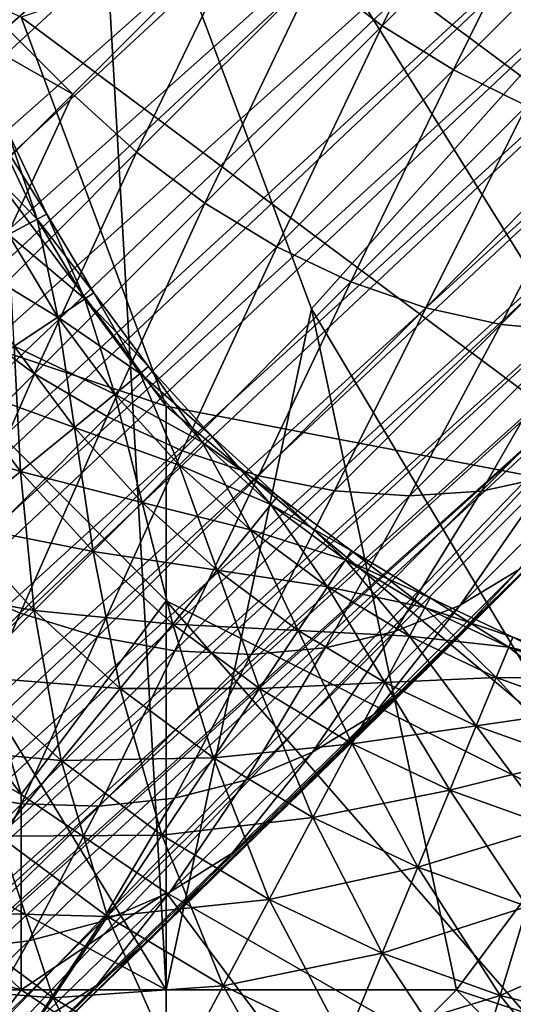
# Model space of a CAD drawing. Extents: x -0.3 to 0.3, y -0.266 to 0.266.
# Tile 43 of 256: x -0.17044 to -0.16146, y -0.20956 to -0.19165. Entities that reach past the tile are written whole.
import ezdxf

# ---------------------------------------------------------------- set-up
doc = ezdxf.new("R2010")
doc.units = 0

msp = doc.modelspace()

# ---------------------------------------------------------------- linework, layer by layer
for points in [[(-0.212559, -0.197392, 0.584312), (-0.177146, -0.161169, 0.684081), (-0.099565, -0.083606, 0.659767)], [(-0.212559, -0.197392, 0.584312), (-0.099565, -0.083606, 0.659767), (-0.111082, -0.095342, 0.639939)], [(-0.212559, -0.197392, 0.584312), (-0.111082, -0.095342, 0.639939), (-0.113049, -0.097329, 0.637953)], [(-0.212559, -0.197392, 0.584312), (-0.113049, -0.097329, 0.637953), (-0.114975, -0.099277, 0.635977)], [(-0.212559, -0.197392, 0.584312), (-0.114975, -0.099277, 0.635977), (-0.116859, -0.101182, 0.634012)], [(-0.212559, -0.197392, 0.584312), (-0.116859, -0.101182, 0.634012), (-0.118704, -0.103046, 0.63206)], [(-0.212559, -0.197392, 0.584312), (-0.118704, -0.103046, 0.63206), (-0.120509, -0.104872, 0.630117)], [(-0.212559, -0.197392, 0.584312), (-0.120509, -0.104872, 0.630117), (-0.122277, -0.10666, 0.628184)], [(-0.212559, -0.197392, 0.584312), (-0.122277, -0.10666, 0.628184), (-0.124108, -0.108513, 0.626145)], [(-0.212559, -0.197392, 0.584312), (-0.124108, -0.108513, 0.626145), (-0.13288, -0.117392, 0.615906)], [(-0.212559, -0.197392, 0.584312), (-0.13288, -0.117392, 0.615906), (-0.138652, -0.123242, 0.608537)], [(-0.212559, -0.197392, 0.584312), (-0.138652, -0.123242, 0.608537), (-0.143858, -0.128523, 0.601386)], [(-0.143858, -0.128523, 0.601386), (-0.148554, -0.133293, 0.594416), (-0.212559, -0.197392, 0.584312)], [(-0.148554, -0.133293, 0.594416), (-0.152772, -0.137582, 0.587633), (-0.212559, -0.197392, 0.584312)], [(-0.152772, -0.137582, 0.587633), (-0.156539, -0.141418, 0.58104), (-0.212559, -0.197392, 0.584312)], [(-0.156539, -0.141418, 0.58104), (-0.159885, -0.144831, 0.574642), (-0.212559, -0.197392, 0.584312)], [(-0.159885, -0.144831, 0.574642), (-0.162837, -0.147847, 0.568446), (-0.212559, -0.197392, 0.584312)], [(-0.162837, -0.147847, 0.568446), (-0.165423, -0.150496, 0.562462), (-0.212559, -0.197392, 0.584312)], [(-0.165423, -0.150496, 0.562462), (-0.167673, -0.152806, 0.556698), (-0.212559, -0.197392, 0.584312)], [(-0.167673, -0.152806, 0.556698), (-0.169615, -0.154806, 0.551169), (-0.212559, -0.197392, 0.584312)], [(-0.169615, -0.154806, 0.551169), (-0.171278, -0.156525, 0.545887), (-0.212559, -0.197392, 0.584312)], [(-0.216095, -0.219763, 0.00119), (-0.170452, -0.170431, 0.501586), (-0.169398, -0.171314, 0.501468)], [(-0.216095, -0.219763, 0.00119), (-0.169398, -0.171314, 0.501468), (-0.214846, -0.220653, 0.000882)], [(-0.214846, -0.220653, 0.000882), (-0.169398, -0.171314, 0.501468), (-0.168405, -0.172285, 0.501429)], [(-0.214846, -0.220653, 0.000882), (-0.168405, -0.172285, 0.501429), (-0.213695, -0.22168, 0.000778)], [(-0.209463, -0.225914, 0.000778), (-0.213695, -0.22168, 0.000778), (-0.168405, -0.172285, 0.501429)], [(-0.209463, -0.225914, 0.000778), (-0.168405, -0.172285, 0.501429), (-0.160418, -0.180908, 0.501583)], [(-0.209463, -0.225914, 0.000778), (-0.160418, -0.180908, 0.501583), (-0.159473, -0.181934, 0.501618)], [(-0.169474, -0.193005, 0.684375), (-0.180787, -0.181692, 0.684375), (-0.1839, -0.184805, 0.679467)], [(-0.166235, -0.189765, 0.688967), (-0.180787, -0.181692, 0.684375), (-0.169474, -0.193005, 0.684375)], [(-0.209463, -0.225914, 0.000778), (-0.159473, -0.181934, 0.501618), (-0.208435, -0.227063, 0.000882)], [(-0.208435, -0.227063, 0.000882), (-0.159473, -0.181934, 0.501618), (-0.158585, -0.182978, 0.501717)], [(-0.208435, -0.227063, 0.000882), (-0.158585, -0.182978, 0.501717), (-0.207545, -0.228312, 0.00119)], [(-0.207545, -0.228312, 0.00119), (-0.158585, -0.182978, 0.501717), (-0.157788, -0.184026, 0.501883)], [(-0.207545, -0.228312, 0.00119), (-0.157788, -0.184026, 0.501883), (-0.206802, -0.229651, 0.001701)], [(-0.206802, -0.229651, 0.001701), (-0.157788, -0.184026, 0.501883), (-0.157101, -0.185094, 0.50212)], [(-0.169474, -0.193005, 0.684375), (-0.1839, -0.184805, 0.679467), (-0.172587, -0.196118, 0.679467)], [(-0.206802, -0.229651, 0.001701), (-0.157101, -0.185094, 0.50212), (-0.206098, -0.231652, 0.002352)], [(-0.206098, -0.231652, 0.002352), (-0.157101, -0.185094, 0.50212), (-0.156601, -0.186272, 0.502475)], [(-0.206098, -0.231652, 0.002352), (-0.156601, -0.186272, 0.502475), (-0.205879, -0.232695, 0.00248)], [(-0.205879, -0.232695, 0.00248), (-0.156601, -0.186272, 0.502475), (-0.156259, -0.187583, 0.502951)], [(-0.167774, -0.209295, 0.711579), (-0.179667, -0.189836, 0.7118), (-0.169096, -0.186298, 0.711649)], [(-0.165132, -0.196912, 0.711551), (-0.169096, -0.186298, 0.711649), (-0.157203, -0.188067, 0.711592)], [(-0.167774, -0.209295, 0.711579), (-0.169096, -0.186298, 0.711649), (-0.165132, -0.196912, 0.711551)], [(-0.165132, -0.189836, 0.776688), (-0.153239, -0.198681, 0.776137), (-0.161167, -0.186298, 0.776586)], [(-0.205879, -0.232695, 0.00248), (-0.156259, -0.187583, 0.502951), (-0.205674, -0.23417, 0.003515)], [(-0.205674, -0.23417, 0.003515), (-0.156259, -0.187583, 0.502951), (-0.156008, -0.188962, 0.503501)], [(-0.161714, -0.187459, 0.693163), (-0.165078, -0.190823, 0.688892), (-0.163842, -0.191762, 0.68867)], [(-0.161714, -0.187459, 0.693163), (-0.163842, -0.191762, 0.68867), (-0.160487, -0.188407, 0.69293)], [(-0.159846, -0.205757, 0.711454), (-0.165132, -0.196912, 0.711551), (-0.157203, -0.188067, 0.711592)], [(-0.160487, -0.188407, 0.69293), (-0.163842, -0.191762, 0.68867), (-0.162547, -0.192566, 0.688303)], [(-0.160487, -0.188407, 0.69293), (-0.162547, -0.192566, 0.688303), (-0.159207, -0.189226, 0.692544)], [(-0.205674, -0.23417, 0.003515), (-0.156008, -0.188962, 0.503501), (-0.20566, -0.235632, 0.004695)], [(-0.20566, -0.235632, 0.004695), (-0.156008, -0.188962, 0.503501), (-0.155848, -0.190344, 0.504099)], [(-0.159207, -0.189226, 0.692544), (-0.162547, -0.192566, 0.688303), (-0.161217, -0.193222, 0.687799)], [(-0.166235, -0.189765, 0.688967), (-0.169474, -0.193005, 0.684375), (-0.168315, -0.19406, 0.684304)], [(-0.166235, -0.189765, 0.688967), (-0.168315, -0.19406, 0.684304), (-0.165078, -0.190823, 0.688892)], [(-0.167774, -0.209295, 0.711579), (-0.180989, -0.202219, 0.711902), (-0.179667, -0.189836, 0.7118)], [(-0.167774, -0.198681, 0.776326), (-0.170417, -0.191605, 0.776663), (-0.174381, -0.189836, 0.776669)], [(-0.17306, -0.196912, 0.776258), (-0.167774, -0.198681, 0.776326), (-0.174381, -0.189836, 0.776669)], [(-0.158525, -0.20045, 0.776248), (-0.165132, -0.189836, 0.776688), (-0.170417, -0.191605, 0.776663)], [(-0.158525, -0.20045, 0.776248), (-0.153239, -0.198681, 0.776137), (-0.165132, -0.189836, 0.776688)], [(-0.20566, -0.235632, 0.004695), (-0.155848, -0.190344, 0.504099), (-0.205837, -0.237056, 0.006)], [(-0.205837, -0.237056, 0.006), (-0.155848, -0.190344, 0.504099), (-0.155798, -0.1917, 0.504735)], [(-0.165078, -0.190823, 0.688892), (-0.168315, -0.19406, 0.684304), (-0.16707, -0.19499, 0.684094)], [(-0.165078, -0.190823, 0.688892), (-0.16707, -0.19499, 0.684094), (-0.163842, -0.191762, 0.68867)], [(-0.205837, -0.237056, 0.006), (-0.155798, -0.1917, 0.504735), (-0.206202, -0.238418, 0.007408)], [(-0.206202, -0.238418, 0.007408), (-0.155798, -0.1917, 0.504735), (-0.155885, -0.19302, 0.505409)], [(-0.167774, -0.198681, 0.776326), (-0.158525, -0.20045, 0.776248), (-0.170417, -0.191605, 0.776663)], [(-0.163842, -0.191762, 0.68867), (-0.16707, -0.19499, 0.684094), (-0.165762, -0.195781, 0.683746)], [(-0.163842, -0.191762, 0.68867), (-0.165762, -0.195781, 0.683746), (-0.162547, -0.192566, 0.688303)], [(-0.162547, -0.192566, 0.688303), (-0.165762, -0.195781, 0.683746), (-0.164413, -0.196419, 0.683269)], [(-0.162547, -0.192566, 0.688303), (-0.164413, -0.196419, 0.683269), (-0.161217, -0.193222, 0.687799)], [(-0.206202, -0.238418, 0.007408), (-0.155885, -0.19302, 0.505409), (-0.20675, -0.239695, 0.008894)], [(-0.20675, -0.239695, 0.008894), (-0.155885, -0.19302, 0.505409), (-0.156145, -0.194275, 0.50612)], [(-0.169474, -0.193005, 0.684375), (-0.172587, -0.196118, 0.679467), (-0.171425, -0.19717, 0.6794)], [(-0.169474, -0.193005, 0.684375), (-0.171425, -0.19717, 0.6794), (-0.168315, -0.19406, 0.684304)], [(-0.161217, -0.193222, 0.687799), (-0.164413, -0.196419, 0.683269), (-0.163046, -0.196892, 0.682669)], [(-0.161217, -0.193222, 0.687799), (-0.163046, -0.196892, 0.682669), (-0.159874, -0.193718, 0.687166)], [(-0.170847, -0.193756, 0.31178), (-0.169949, -0.195188, 0.31), (-0.170662, -0.193679, 0.31)], [(-0.170662, -0.193679, 0.31), (-0.170126, -0.195282, 0.30822), (-0.170847, -0.193756, 0.30822)], [(-0.170662, -0.193679, 0.31), (-0.169949, -0.195188, 0.31), (-0.170126, -0.195282, 0.30822)], [(-0.159874, -0.193718, 0.687166), (-0.163046, -0.196892, 0.682669), (-0.161685, -0.197193, 0.681956)], [(-0.159874, -0.193718, 0.687166), (-0.161685, -0.197193, 0.681956), (-0.15854, -0.194047, 0.686414)], [(-0.171394, -0.193983, 0.313471), (-0.170126, -0.195282, 0.31178), (-0.170847, -0.193756, 0.31178)], [(-0.170847, -0.193756, 0.31178), (-0.170126, -0.195282, 0.31178), (-0.169949, -0.195188, 0.31)], [(-0.170847, -0.193756, 0.30822), (-0.170126, -0.195282, 0.30822), (-0.170647, -0.195561, 0.306529)], [(-0.168315, -0.19406, 0.684304), (-0.171425, -0.19717, 0.6794), (-0.170173, -0.198093, 0.679201)], [(-0.171394, -0.193983, 0.313471), (-0.170647, -0.195561, 0.313471), (-0.170126, -0.195282, 0.31178)], [(-0.168315, -0.19406, 0.684304), (-0.170173, -0.198093, 0.679201), (-0.16707, -0.19499, 0.684094)], [(-0.15854, -0.194047, 0.686414), (-0.161685, -0.197193, 0.681956), (-0.160352, -0.197316, 0.681144)], [(-0.20675, -0.239695, 0.008894), (-0.156145, -0.194275, 0.50612), (-0.20747, -0.240864, 0.010433)], [(-0.20747, -0.240864, 0.010433), (-0.156145, -0.194275, 0.50612), (-0.156769, -0.195416, 0.506917)], [(-0.16707, -0.19499, 0.684094), (-0.170173, -0.198093, 0.679201), (-0.168852, -0.198871, 0.678874)], [(-0.16707, -0.19499, 0.684094), (-0.168852, -0.198871, 0.678874), (-0.165762, -0.195781, 0.683746)], [(-0.170647, -0.195561, 0.313471), (-0.169258, -0.19673, 0.31178), (-0.170126, -0.195282, 0.31178)], [(-0.170126, -0.195282, 0.30822), (-0.16975, -0.197059, 0.306529), (-0.170647, -0.195561, 0.306529)], [(-0.170126, -0.195282, 0.31178), (-0.169091, -0.196618, 0.31), (-0.169949, -0.195188, 0.31)], [(-0.169949, -0.195188, 0.31), (-0.169258, -0.19673, 0.30822), (-0.170126, -0.195282, 0.30822)], [(-0.170126, -0.195282, 0.31178), (-0.169258, -0.19673, 0.31178), (-0.169091, -0.196618, 0.31)], [(-0.170126, -0.195282, 0.30822), (-0.169258, -0.19673, 0.30822), (-0.16975, -0.197059, 0.306529)], [(-0.169949, -0.195188, 0.31), (-0.169091, -0.196618, 0.31), (-0.169258, -0.19673, 0.30822)], [(-0.223522, -0.257078, 0.012), (-0.20835, -0.241906, 0.012), (-0.156769, -0.195416, 0.506917)], [(-0.185174, -0.224776, 0.584312), (-0.223522, -0.257078, 0.012), (-0.156769, -0.195416, 0.506917)], [(-0.20747, -0.240864, 0.010433), (-0.156769, -0.195416, 0.506917), (-0.20835, -0.241906, 0.012)], [(-0.178656, -0.218607, 0.617168), (-0.185174, -0.224776, 0.584312), (-0.156769, -0.195416, 0.506917)], [(-0.160407, -0.20084, 0.666921), (-0.178656, -0.218607, 0.617168), (-0.156769, -0.195416, 0.506917)], [(-0.171488, -0.19601, 0.314988), (-0.16975, -0.197059, 0.313471), (-0.170647, -0.195561, 0.313471)], [(-0.170647, -0.195561, 0.313471), (-0.16975, -0.197059, 0.313471), (-0.169258, -0.19673, 0.31178)], [(-0.170647, -0.195561, 0.306529), (-0.16975, -0.197059, 0.306529), (-0.170542, -0.197588, 0.305012)], [(-0.165762, -0.195781, 0.683746), (-0.168852, -0.198871, 0.678874), (-0.167486, -0.199492, 0.678423)], [(-0.165762, -0.195781, 0.683746), (-0.167486, -0.199492, 0.678423), (-0.164413, -0.196419, 0.683269)], [(-0.171488, -0.19601, 0.314988), (-0.170542, -0.197588, 0.314988), (-0.16975, -0.197059, 0.313471)], [(-0.164413, -0.196419, 0.683269), (-0.167486, -0.199492, 0.678423), (-0.166097, -0.199944, 0.677857)], [(-0.164413, -0.196419, 0.683269), (-0.166097, -0.199944, 0.677857), (-0.163046, -0.196892, 0.682669)], [(-0.16975, -0.197059, 0.313471), (-0.168252, -0.198086, 0.31178), (-0.169258, -0.19673, 0.31178)], [(-0.169258, -0.19673, 0.30822), (-0.16871, -0.198461, 0.306529), (-0.16975, -0.197059, 0.306529)], [(-0.169258, -0.19673, 0.31178), (-0.168097, -0.197958, 0.31), (-0.169091, -0.196618, 0.31)], [(-0.169091, -0.196618, 0.31), (-0.168252, -0.198086, 0.30822), (-0.169258, -0.19673, 0.30822)], [(-0.169258, -0.19673, 0.31178), (-0.168252, -0.198086, 0.31178), (-0.168097, -0.197958, 0.31)], [(-0.169258, -0.19673, 0.30822), (-0.168252, -0.198086, 0.30822), (-0.16871, -0.198461, 0.306529)], [(-0.169091, -0.196618, 0.31), (-0.168097, -0.197958, 0.31), (-0.168252, -0.198086, 0.30822)], [(-0.174381, -0.20045, 0.775868), (-0.170417, -0.205739, 0.775579), (-0.17306, -0.196912, 0.776258)], [(-0.17306, -0.196912, 0.776258), (-0.167774, -0.202219, 0.776053), (-0.167774, -0.198681, 0.776326)], [(-0.170417, -0.205739, 0.775579), (-0.167774, -0.202219, 0.776053), (-0.17306, -0.196912, 0.776258)], [(-0.167774, -0.209295, 0.711579), (-0.165132, -0.196912, 0.711551), (-0.162489, -0.209295, 0.711485)], [(-0.163046, -0.196892, 0.682669), (-0.166097, -0.199944, 0.677857), (-0.16471, -0.200219, 0.677185)], [(-0.162489, -0.209295, 0.711485), (-0.165132, -0.196912, 0.711551), (-0.159846, -0.205757, 0.711454)], [(-0.163046, -0.196892, 0.682669), (-0.16471, -0.200219, 0.677185), (-0.161685, -0.197193, 0.681956)], [(-0.170542, -0.197588, 0.314988), (-0.16871, -0.198461, 0.313471), (-0.16975, -0.197059, 0.313471)], [(-0.16975, -0.197059, 0.306529), (-0.169446, -0.199066, 0.305012), (-0.170542, -0.197588, 0.305012)], [(-0.16975, -0.197059, 0.313471), (-0.16871, -0.198461, 0.313471), (-0.168252, -0.198086, 0.31178)], [(-0.16975, -0.197059, 0.306529), (-0.16871, -0.198461, 0.306529), (-0.169446, -0.199066, 0.305012)], [(-0.171425, -0.19717, 0.6794), (-0.173149, -0.201069, 0.673992), (-0.170173, -0.198093, 0.679201)], [(-0.161685, -0.197193, 0.681956), (-0.16471, -0.200219, 0.677185), (-0.163348, -0.200313, 0.676419)], [(-0.161685, -0.197193, 0.681956), (-0.163348, -0.200313, 0.676419), (-0.160352, -0.197316, 0.681144)], [(-0.160352, -0.197316, 0.681144), (-0.162034, -0.200225, 0.675572), (-0.15907, -0.19726, 0.680246)], [(-0.15907, -0.19726, 0.680246), (-0.162034, -0.200225, 0.675572), (-0.160791, -0.199956, 0.674658)], [(-0.160352, -0.197316, 0.681144), (-0.163348, -0.200313, 0.676419), (-0.162034, -0.200225, 0.675572)], [(-0.171595, -0.198292, 0.316255), (-0.169446, -0.199066, 0.314988), (-0.170542, -0.197588, 0.314988)], [(-0.170542, -0.197588, 0.305012), (-0.170426, -0.199869, 0.303745), (-0.171595, -0.198292, 0.303745)], [(-0.170542, -0.197588, 0.314988), (-0.169446, -0.199066, 0.314988), (-0.16871, -0.198461, 0.313471)], [(-0.170542, -0.197588, 0.305012), (-0.169446, -0.199066, 0.305012), (-0.170426, -0.199869, 0.303745)], [(-0.168252, -0.198086, 0.31178), (-0.166977, -0.199195, 0.31), (-0.168097, -0.197958, 0.31)], [(-0.168097, -0.197958, 0.31), (-0.167119, -0.199336, 0.30822), (-0.168252, -0.198086, 0.30822)], [(-0.168097, -0.197958, 0.31), (-0.166977, -0.199195, 0.31), (-0.167119, -0.199336, 0.30822)], [(-0.170173, -0.198093, 0.679201), (-0.173149, -0.201069, 0.673992), (-0.171817, -0.201837, 0.673684)], [(-0.170173, -0.198093, 0.679201), (-0.171817, -0.201837, 0.673684), (-0.168852, -0.198871, 0.678874)], [(-0.16871, -0.198461, 0.313471), (-0.167119, -0.199336, 0.31178), (-0.168252, -0.198086, 0.31178)], [(-0.168252, -0.198086, 0.30822), (-0.167537, -0.199755, 0.306529), (-0.16871, -0.198461, 0.306529)], [(-0.168252, -0.198086, 0.31178), (-0.167119, -0.199336, 0.31178), (-0.166977, -0.199195, 0.31)], [(-0.168252, -0.198086, 0.30822), (-0.167119, -0.199336, 0.30822), (-0.167537, -0.199755, 0.306529)], [(-0.172857, -0.199135, 0.317208), (-0.170426, -0.199869, 0.316255), (-0.171595, -0.198292, 0.316255)], [(-0.171595, -0.198292, 0.303745), (-0.170426, -0.199869, 0.303745), (-0.171598, -0.200832, 0.302792)], [(-0.171595, -0.198292, 0.316255), (-0.170426, -0.199869, 0.316255), (-0.169446, -0.199066, 0.314988)], [(-0.169446, -0.199066, 0.314988), (-0.167537, -0.199755, 0.313471), (-0.16871, -0.198461, 0.313471)], [(-0.16871, -0.198461, 0.306529), (-0.168211, -0.200429, 0.305012), (-0.169446, -0.199066, 0.305012)], [(-0.16871, -0.198461, 0.313471), (-0.167537, -0.199755, 0.313471), (-0.167119, -0.199336, 0.31178)], [(-0.16871, -0.198461, 0.306529), (-0.167537, -0.199755, 0.306529), (-0.168211, -0.200429, 0.305012)], [(-0.157203, -0.207526, 0.775809), (-0.167774, -0.198681, 0.776326), (-0.167774, -0.202219, 0.776053)], [(-0.157203, -0.207526, 0.775809), (-0.158525, -0.20045, 0.776248), (-0.167774, -0.198681, 0.776326)], [(-0.168852, -0.198871, 0.678874), (-0.171817, -0.201837, 0.673684), (-0.170435, -0.202442, 0.673261)], [(-0.168852, -0.198871, 0.678874), (-0.170435, -0.202442, 0.673261), (-0.167486, -0.199492, 0.678423)], [(-0.170426, -0.199869, 0.316255), (-0.168211, -0.200429, 0.314988), (-0.169446, -0.199066, 0.314988)], [(-0.169446, -0.199066, 0.305012), (-0.169107, -0.201324, 0.303745), (-0.170426, -0.199869, 0.303745)], [(-0.169446, -0.199066, 0.314988), (-0.168211, -0.200429, 0.314988), (-0.167537, -0.199755, 0.313471)], [(-0.169446, -0.199066, 0.305012), (-0.168211, -0.200429, 0.305012), (-0.169107, -0.201324, 0.303745)], [(-0.172857, -0.199135, 0.317208), (-0.171598, -0.200832, 0.317208), (-0.170426, -0.199869, 0.316255)], [(-0.167119, -0.199336, 0.31178), (-0.165741, -0.200315, 0.31), (-0.166977, -0.199195, 0.31)], [(-0.166977, -0.199195, 0.31), (-0.165868, -0.20047, 0.30822), (-0.167119, -0.199336, 0.30822)], [(-0.166977, -0.199195, 0.31), (-0.165741, -0.200315, 0.31), (-0.165868, -0.20047, 0.30822)], [(-0.167537, -0.199755, 0.313471), (-0.165868, -0.20047, 0.31178), (-0.167119, -0.199336, 0.31178)], [(-0.167119, -0.199336, 0.30822), (-0.166243, -0.200927, 0.306529), (-0.167537, -0.199755, 0.306529)], [(-0.167119, -0.199336, 0.31178), (-0.165868, -0.20047, 0.31178), (-0.165741, -0.200315, 0.31)], [(-0.167119, -0.199336, 0.30822), (-0.165868, -0.20047, 0.30822), (-0.166243, -0.200927, 0.306529)], [(-0.167486, -0.199492, 0.678423), (-0.170435, -0.202442, 0.673261), (-0.169027, -0.202874, 0.672729)], [(-0.167486, -0.199492, 0.678423), (-0.169027, -0.202874, 0.672729), (-0.166097, -0.199944, 0.677857)], [(-0.160791, -0.199956, 0.674658), (-0.162425, -0.202298, 0.668816), (-0.15964, -0.199509, 0.673693)], [(-0.15964, -0.199509, 0.673693), (-0.162425, -0.202298, 0.668816), (-0.161352, -0.201648, 0.667877)], [(-0.168211, -0.200429, 0.314988), (-0.166243, -0.200927, 0.313471), (-0.167537, -0.199755, 0.313471)], [(-0.167537, -0.199755, 0.306529), (-0.166848, -0.201664, 0.305012), (-0.168211, -0.200429, 0.305012)], [(-0.167537, -0.199755, 0.313471), (-0.166243, -0.200927, 0.313471), (-0.165868, -0.20047, 0.31178)], [(-0.167537, -0.199755, 0.306529), (-0.166243, -0.200927, 0.306529), (-0.166848, -0.201664, 0.305012)], [(-0.171598, -0.200832, 0.317208), (-0.169107, -0.201324, 0.316255), (-0.170426, -0.199869, 0.316255)], [(-0.170426, -0.199869, 0.303745), (-0.170179, -0.202397, 0.302792), (-0.171598, -0.200832, 0.302792)], [(-0.170426, -0.199869, 0.316255), (-0.169107, -0.201324, 0.316255), (-0.168211, -0.200429, 0.314988)], [(-0.170426, -0.199869, 0.303745), (-0.169107, -0.201324, 0.303745), (-0.170179, -0.202397, 0.302792)], [(-0.166097, -0.199944, 0.677857), (-0.169027, -0.202874, 0.672729), (-0.167616, -0.203127, 0.672098)], [(-0.166097, -0.199944, 0.677857), (-0.167616, -0.203127, 0.672098), (-0.16471, -0.200219, 0.677185)], [(-0.162034, -0.200225, 0.675572), (-0.16361, -0.202777, 0.669723), (-0.160791, -0.199956, 0.674658)], [(-0.160791, -0.199956, 0.674658), (-0.16361, -0.202777, 0.669723), (-0.162425, -0.202298, 0.668816)], [(-0.16471, -0.200219, 0.677185), (-0.167616, -0.203127, 0.672098), (-0.166227, -0.203195, 0.671378)], [(-0.16471, -0.200219, 0.677185), (-0.166227, -0.203195, 0.671378), (-0.163348, -0.200313, 0.676419)], [(-0.163348, -0.200313, 0.676419), (-0.166227, -0.203195, 0.671378), (-0.164884, -0.203077, 0.670581)], [(-0.165868, -0.20047, 0.31178), (-0.164401, -0.201309, 0.31), (-0.165741, -0.200315, 0.31)], [(-0.165741, -0.200315, 0.31), (-0.164512, -0.201476, 0.30822), (-0.165868, -0.20047, 0.30822)], [(-0.165741, -0.200315, 0.31), (-0.164401, -0.201309, 0.31), (-0.164512, -0.201476, 0.30822)], [(-0.163348, -0.200313, 0.676419), (-0.164884, -0.203077, 0.670581), (-0.162034, -0.200225, 0.675572)], [(-0.162034, -0.200225, 0.675572), (-0.164884, -0.203077, 0.670581), (-0.16361, -0.202777, 0.669723)], [(-0.174381, -0.20045, 0.775868), (-0.179667, -0.20045, 0.775408), (-0.170417, -0.205739, 0.775579)], [(-0.170417, -0.209295, 0.775142), (-0.170417, -0.205739, 0.775579), (-0.179667, -0.20045, 0.775408)], [(-0.177024, -0.207526, 0.774754), (-0.170417, -0.209295, 0.775142), (-0.179667, -0.20045, 0.775408)], [(-0.169107, -0.201324, 0.316255), (-0.166848, -0.201664, 0.314988), (-0.168211, -0.200429, 0.314988)], [(-0.168211, -0.200429, 0.305012), (-0.167652, -0.202643, 0.303745), (-0.169107, -0.201324, 0.303745)], [(-0.168211, -0.200429, 0.314988), (-0.166848, -0.201664, 0.314988), (-0.166243, -0.200927, 0.313471)], [(-0.168211, -0.200429, 0.305012), (-0.166848, -0.201664, 0.305012), (-0.167652, -0.202643, 0.303745)], [(-0.166243, -0.200927, 0.313471), (-0.164512, -0.201476, 0.31178), (-0.165868, -0.20047, 0.31178)], [(-0.165868, -0.20047, 0.30822), (-0.164841, -0.201967, 0.306529), (-0.166243, -0.200927, 0.306529)], [(-0.165868, -0.20047, 0.31178), (-0.164512, -0.201476, 0.31178), (-0.164401, -0.201309, 0.31)], [(-0.165868, -0.20047, 0.30822), (-0.164512, -0.201476, 0.30822), (-0.164841, -0.201967, 0.306529)], [(-0.160407, -0.20084, 0.666921), (-0.170356, -0.210599, 0.644683), (-0.178656, -0.218607, 0.617168)], [(-0.172905, -0.201904, 0.317799), (-0.170179, -0.202397, 0.317208), (-0.171598, -0.200832, 0.317208)], [(-0.171598, -0.200832, 0.317208), (-0.170179, -0.202397, 0.317208), (-0.169107, -0.201324, 0.316255)], [(-0.171598, -0.200832, 0.302792), (-0.170179, -0.202397, 0.302792), (-0.171375, -0.203593, 0.302201)], [(-0.160407, -0.20084, 0.666921), (-0.165571, -0.20594, 0.656454), (-0.170356, -0.210599, 0.644683)], [(-0.160407, -0.20084, 0.666921), (-0.163028, -0.203454, 0.661847), (-0.165571, -0.20594, 0.656454)], [(-0.161352, -0.201648, 0.667877), (-0.163028, -0.203454, 0.661847), (-0.160407, -0.20084, 0.666921)], [(-0.166848, -0.201664, 0.314988), (-0.164841, -0.201967, 0.313471), (-0.166243, -0.200927, 0.313471)], [(-0.166243, -0.200927, 0.306529), (-0.16537, -0.20276, 0.305012), (-0.166848, -0.201664, 0.305012)], [(-0.166243, -0.200927, 0.313471), (-0.164841, -0.201967, 0.313471), (-0.164512, -0.201476, 0.31178)], [(-0.166243, -0.200927, 0.306529), (-0.164841, -0.201967, 0.306529), (-0.16537, -0.20276, 0.305012)], [(-0.170179, -0.202397, 0.317208), (-0.167652, -0.202643, 0.316255), (-0.169107, -0.201324, 0.316255)], [(-0.169107, -0.201324, 0.303745), (-0.168614, -0.203816, 0.302792), (-0.170179, -0.202397, 0.302792)], [(-0.169107, -0.201324, 0.316255), (-0.167652, -0.202643, 0.316255), (-0.166848, -0.201664, 0.314988)], [(-0.169107, -0.201324, 0.303745), (-0.167652, -0.202643, 0.303745), (-0.168614, -0.203816, 0.302792)], [(-0.164512, -0.201476, 0.31178), (-0.16297, -0.202166, 0.31), (-0.164401, -0.201309, 0.31)], [(-0.164401, -0.201309, 0.31), (-0.163064, -0.202343, 0.30822), (-0.164512, -0.201476, 0.30822)], [(-0.164401, -0.201309, 0.31), (-0.16297, -0.202166, 0.31), (-0.163064, -0.202343, 0.30822)], [(-0.164841, -0.201967, 0.313471), (-0.163064, -0.202343, 0.31178), (-0.164512, -0.201476, 0.31178)], [(-0.164512, -0.201476, 0.30822), (-0.163343, -0.202865, 0.306529), (-0.164841, -0.201967, 0.306529)], [(-0.164512, -0.201476, 0.31178), (-0.163064, -0.202343, 0.31178), (-0.16297, -0.202166, 0.31)], [(-0.164512, -0.201476, 0.30822), (-0.163064, -0.202343, 0.30822), (-0.163343, -0.202865, 0.306529)], [(-0.167652, -0.202643, 0.316255), (-0.16537, -0.20276, 0.314988), (-0.166848, -0.201664, 0.314988)], [(-0.166848, -0.201664, 0.305012), (-0.166074, -0.203813, 0.303745), (-0.167652, -0.202643, 0.303745)], [(-0.166848, -0.201664, 0.314988), (-0.16537, -0.20276, 0.314988), (-0.164841, -0.201967, 0.313471)], [(-0.166848, -0.201664, 0.305012), (-0.16537, -0.20276, 0.305012), (-0.166074, -0.203813, 0.303745)], [(-0.162425, -0.202298, 0.668816), (-0.164004, -0.204293, 0.662742), (-0.161352, -0.201648, 0.667877)], [(-0.161352, -0.201648, 0.667877), (-0.164004, -0.204293, 0.662742), (-0.163028, -0.203454, 0.661847)], [(-0.171817, -0.201837, 0.673684), (-0.173266, -0.205263, 0.667782), (-0.170435, -0.202442, 0.673261)], [(-0.172905, -0.201904, 0.317799), (-0.171375, -0.203593, 0.317799), (-0.170179, -0.202397, 0.317208)], [(-0.16537, -0.20276, 0.314988), (-0.163343, -0.202865, 0.313471), (-0.164841, -0.201967, 0.313471)], [(-0.164841, -0.201967, 0.306529), (-0.163792, -0.203706, 0.305012), (-0.16537, -0.20276, 0.305012)], [(-0.164841, -0.201967, 0.313471), (-0.163343, -0.202865, 0.313471), (-0.163064, -0.202343, 0.31178)], [(-0.164841, -0.201967, 0.306529), (-0.163343, -0.202865, 0.306529), (-0.163792, -0.203706, 0.305012)], [(-0.177024, -0.209295, 0.711857), (-0.180989, -0.202219, 0.711902), (-0.167774, -0.209295, 0.711579)], [(-0.167774, -0.207526, 0.775536), (-0.167774, -0.202219, 0.776053), (-0.170417, -0.205739, 0.775579)], [(-0.158525, -0.212833, 0.775275), (-0.157203, -0.207526, 0.775809), (-0.167774, -0.202219, 0.776053)], [(-0.167774, -0.207526, 0.775536), (-0.158525, -0.212833, 0.775275), (-0.167774, -0.202219, 0.776053)], [(-0.16361, -0.202777, 0.669723), (-0.165109, -0.204973, 0.663621), (-0.162425, -0.202298, 0.668816)], [(-0.162425, -0.202298, 0.668816), (-0.165109, -0.204973, 0.663621), (-0.164004, -0.204293, 0.662742)], [(-0.163064, -0.202343, 0.31178), (-0.161462, -0.20288, 0.31), (-0.16297, -0.202166, 0.31)], [(-0.16297, -0.202166, 0.31), (-0.161538, -0.203065, 0.30822), (-0.163064, -0.202343, 0.30822)], [(-0.16297, -0.202166, 0.31), (-0.161462, -0.20288, 0.31), (-0.161538, -0.203065, 0.30822)], [(-0.170435, -0.202442, 0.673261), (-0.173266, -0.205263, 0.667782), (-0.17184, -0.205678, 0.667284)], [(-0.170435, -0.202442, 0.673261), (-0.17184, -0.205678, 0.667284), (-0.169027, -0.202874, 0.672729)], [(-0.171375, -0.203593, 0.317799), (-0.168614, -0.203816, 0.317208), (-0.170179, -0.202397, 0.317208)], [(-0.170179, -0.202397, 0.302792), (-0.169686, -0.205123, 0.302201), (-0.171375, -0.203593, 0.302201)], [(-0.170179, -0.202397, 0.317208), (-0.168614, -0.203816, 0.317208), (-0.167652, -0.202643, 0.316255)], [(-0.170179, -0.202397, 0.302792), (-0.168614, -0.203816, 0.302792), (-0.169686, -0.205123, 0.302201)], [(-0.163343, -0.202865, 0.313471), (-0.161538, -0.203065, 0.31178), (-0.163064, -0.202343, 0.31178)], [(-0.163064, -0.202343, 0.30822), (-0.161765, -0.203612, 0.306529), (-0.163343, -0.202865, 0.306529)], [(-0.163064, -0.202343, 0.31178), (-0.161538, -0.203065, 0.31178), (-0.161462, -0.20288, 0.31)], [(-0.163064, -0.202343, 0.30822), (-0.161538, -0.203065, 0.30822), (-0.161765, -0.203612, 0.306529)], [(-0.168614, -0.203816, 0.317208), (-0.166074, -0.203813, 0.316255), (-0.167652, -0.202643, 0.316255)], [(-0.167652, -0.202643, 0.303745), (-0.166917, -0.205074, 0.302792), (-0.168614, -0.203816, 0.302792)], [(-0.167652, -0.202643, 0.316255), (-0.166074, -0.203813, 0.316255), (-0.16537, -0.20276, 0.314988)], [(-0.167652, -0.202643, 0.303745), (-0.166074, -0.203813, 0.303745), (-0.166917, -0.205074, 0.302792)], [(-0.164884, -0.203077, 0.670581), (-0.166323, -0.205482, 0.66447), (-0.16361, -0.202777, 0.669723)], [(-0.16361, -0.202777, 0.669723), (-0.166323, -0.205482, 0.66447), (-0.165109, -0.204973, 0.663621)], [(-0.166074, -0.203813, 0.316255), (-0.163793, -0.203706, 0.314988), (-0.16537, -0.20276, 0.314988)], [(-0.16537, -0.20276, 0.305012), (-0.16439, -0.204823, 0.303745), (-0.166074, -0.203813, 0.303745)], [(-0.16537, -0.20276, 0.314988), (-0.163793, -0.203706, 0.314988), (-0.163343, -0.202865, 0.313471)], [(-0.16537, -0.20276, 0.305012), (-0.163792, -0.203706, 0.305012), (-0.16439, -0.204823, 0.303745)], [(-0.169027, -0.202874, 0.672729), (-0.17184, -0.205678, 0.667284), (-0.170408, -0.20591, 0.666693)], [(-0.169027, -0.202874, 0.672729), (-0.170408, -0.20591, 0.666693), (-0.167616, -0.203127, 0.672098)], [(-0.163793, -0.203706, 0.314988), (-0.161765, -0.203612, 0.313471), (-0.163343, -0.202865, 0.313471)], [(-0.163343, -0.202865, 0.306529), (-0.16213, -0.204492, 0.305012), (-0.163792, -0.203706, 0.305012)], [(-0.163343, -0.202865, 0.313471), (-0.161765, -0.203612, 0.313471), (-0.161538, -0.203065, 0.31178)], [(-0.163343, -0.202865, 0.306529), (-0.161765, -0.203612, 0.306529), (-0.16213, -0.204492, 0.305012)], [(-0.161538, -0.203065, 0.31178), (-0.159891, -0.203442, 0.31), (-0.161462, -0.20288, 0.31)], [(-0.161462, -0.20288, 0.31), (-0.159949, -0.203634, 0.30822), (-0.161538, -0.203065, 0.30822)], [(-0.161462, -0.20288, 0.31), (-0.159891, -0.203442, 0.31), (-0.159949, -0.203634, 0.30822)], [(-0.167616, -0.203127, 0.672098), (-0.170408, -0.20591, 0.666693), (-0.168996, -0.205954, 0.666019)], [(-0.167616, -0.203127, 0.672098), (-0.168996, -0.205954, 0.666019), (-0.166227, -0.203195, 0.671378)], [(-0.166227, -0.203195, 0.671378), (-0.168996, -0.205954, 0.666019), (-0.167626, -0.205811, 0.665274)], [(-0.166227, -0.203195, 0.671378), (-0.167626, -0.205811, 0.665274), (-0.164884, -0.203077, 0.670581)], [(-0.164884, -0.203077, 0.670581), (-0.167626, -0.205811, 0.665274), (-0.166323, -0.205482, 0.66447)], [(-0.161765, -0.203612, 0.313471), (-0.159949, -0.203634, 0.31178), (-0.161538, -0.203065, 0.31178)], [(-0.161538, -0.203065, 0.30822), (-0.160121, -0.2042, 0.306529), (-0.161765, -0.203612, 0.306529)], [(-0.161538, -0.203065, 0.31178), (-0.159949, -0.203634, 0.31178), (-0.159891, -0.203442, 0.31)], [(-0.161538, -0.203065, 0.30822), (-0.159949, -0.203634, 0.30822), (-0.160121, -0.2042, 0.306529)], [(-0.164004, -0.204293, 0.662742), (-0.165571, -0.20594, 0.656454), (-0.163028, -0.203454, 0.661847)], [(-0.172634, -0.204851, 0.318), (-0.169687, -0.205123, 0.317799), (-0.171375, -0.203593, 0.317799)], [(-0.171375, -0.203593, 0.317799), (-0.169687, -0.205123, 0.317799), (-0.168614, -0.203816, 0.317208)], [(-0.171375, -0.203593, 0.302201), (-0.169686, -0.205123, 0.302201), (-0.170816, -0.206499, 0.302)], [(-0.166074, -0.203813, 0.316255), (-0.16439, -0.204823, 0.316255), (-0.163793, -0.203706, 0.314988)], [(-0.16439, -0.204823, 0.316255), (-0.16213, -0.204492, 0.314988), (-0.163793, -0.203706, 0.314988)], [(-0.163792, -0.203706, 0.305012), (-0.162614, -0.205663, 0.303745), (-0.16439, -0.204823, 0.303745)], [(-0.163793, -0.203706, 0.314988), (-0.16213, -0.204492, 0.314988), (-0.161765, -0.203612, 0.313471)], [(-0.163792, -0.203706, 0.305012), (-0.16213, -0.204492, 0.305012), (-0.162614, -0.205663, 0.303745)], [(-0.16213, -0.204492, 0.314988), (-0.160121, -0.2042, 0.313471), (-0.161765, -0.203612, 0.313471)], [(-0.161765, -0.203612, 0.306529), (-0.160397, -0.205112, 0.305012), (-0.16213, -0.204492, 0.305012)], [(-0.161765, -0.203612, 0.313471), (-0.160121, -0.2042, 0.313471), (-0.159949, -0.203634, 0.31178)], [(-0.161765, -0.203612, 0.306529), (-0.160121, -0.2042, 0.306529), (-0.160397, -0.205112, 0.305012)], [(-0.169687, -0.205123, 0.317799), (-0.166917, -0.205074, 0.317208), (-0.168614, -0.203816, 0.317208)], [(-0.168614, -0.203816, 0.302792), (-0.167856, -0.20648, 0.302201), (-0.169686, -0.205123, 0.302201)], [(-0.168614, -0.203816, 0.317208), (-0.166917, -0.205074, 0.317208), (-0.166074, -0.203813, 0.316255)], [(-0.168614, -0.203816, 0.302792), (-0.166917, -0.205074, 0.302792), (-0.167856, -0.20648, 0.302201)], [(-0.166917, -0.205074, 0.317208), (-0.16439, -0.204823, 0.316255), (-0.166074, -0.203813, 0.316255)], [(-0.166074, -0.203813, 0.303745), (-0.165105, -0.206161, 0.302792), (-0.166917, -0.205074, 0.302792)], [(-0.166074, -0.203813, 0.303745), (-0.16439, -0.204823, 0.303745), (-0.165105, -0.206161, 0.302792)], [(-0.16213, -0.204492, 0.314988), (-0.160397, -0.205112, 0.314988), (-0.160121, -0.2042, 0.313471)], [(-0.165109, -0.204973, 0.663621), (-0.166576, -0.206807, 0.657288), (-0.164004, -0.204293, 0.662742)], [(-0.164004, -0.204293, 0.662742), (-0.166576, -0.206807, 0.657288), (-0.165571, -0.20594, 0.656454)], [(-0.16439, -0.204823, 0.316255), (-0.162614, -0.205663, 0.316255), (-0.16213, -0.204492, 0.314988)], [(-0.162614, -0.205663, 0.316255), (-0.160397, -0.205112, 0.314988), (-0.16213, -0.204492, 0.314988)], [(-0.16213, -0.204492, 0.305012), (-0.160765, -0.206324, 0.303745), (-0.162614, -0.205663, 0.303745)], [(-0.16213, -0.204492, 0.305012), (-0.160397, -0.205112, 0.305012), (-0.160765, -0.206324, 0.303745)], [(-0.172634, -0.204851, 0.318), (-0.170816, -0.206499, 0.318), (-0.169687, -0.205123, 0.317799)], [(-0.166323, -0.205482, 0.66447), (-0.167709, -0.207515, 0.658107), (-0.165109, -0.204973, 0.663621)], [(-0.165109, -0.204973, 0.663621), (-0.167709, -0.207515, 0.658107), (-0.166576, -0.206807, 0.657288)], [(-0.166917, -0.205074, 0.317208), (-0.165105, -0.206161, 0.317208), (-0.16439, -0.204823, 0.316255)], [(-0.165105, -0.206161, 0.317208), (-0.162614, -0.205663, 0.316255), (-0.16439, -0.204823, 0.316255)], [(-0.16439, -0.204823, 0.303745), (-0.163195, -0.207064, 0.302792), (-0.165105, -0.206161, 0.302792)], [(-0.16439, -0.204823, 0.303745), (-0.162614, -0.205663, 0.303745), (-0.163195, -0.207064, 0.302792)], [(-0.170816, -0.206499, 0.318), (-0.167856, -0.20648, 0.317799), (-0.169687, -0.205123, 0.317799)], [(-0.169686, -0.205123, 0.302201), (-0.168845, -0.20796, 0.302), (-0.170816, -0.206499, 0.302)], [(-0.169687, -0.205123, 0.317799), (-0.167856, -0.20648, 0.317799), (-0.166917, -0.205074, 0.317208)], [(-0.169686, -0.205123, 0.302201), (-0.167856, -0.20648, 0.302201), (-0.168845, -0.20796, 0.302)], [(-0.167856, -0.20648, 0.317799), (-0.165105, -0.206161, 0.317208), (-0.166917, -0.205074, 0.317208)], [(-0.166917, -0.205074, 0.302792), (-0.165902, -0.207652, 0.302201), (-0.167856, -0.20648, 0.302201)], [(-0.166917, -0.205074, 0.302792), (-0.165105, -0.206161, 0.302792), (-0.165902, -0.207652, 0.302201)], [(-0.162614, -0.205663, 0.316255), (-0.160765, -0.206324, 0.316255), (-0.160397, -0.205112, 0.314988)], [(-0.167626, -0.205811, 0.665274), (-0.16895, -0.20805, 0.658898), (-0.166323, -0.205482, 0.66447)], [(-0.166323, -0.205482, 0.66447), (-0.16895, -0.20805, 0.658898), (-0.167709, -0.207515, 0.658107)], [(-0.17184, -0.205678, 0.667284), (-0.173107, -0.208548, 0.660971), (-0.170408, -0.20591, 0.666693)], [(-0.165105, -0.206161, 0.317208), (-0.163195, -0.207064, 0.317208), (-0.162614, -0.205663, 0.316255)], [(-0.163195, -0.207064, 0.317208), (-0.160765, -0.206324, 0.316255), (-0.162614, -0.205663, 0.316255)], [(-0.162614, -0.205663, 0.303745), (-0.161206, -0.207776, 0.302792), (-0.163195, -0.207064, 0.302792)], [(-0.162614, -0.205663, 0.303745), (-0.160765, -0.206324, 0.303745), (-0.161206, -0.207776, 0.302792)], [(-0.170417, -0.209295, 0.775142), (-0.167774, -0.207526, 0.775536), (-0.170417, -0.205739, 0.775579)], [(-0.168996, -0.205954, 0.666019), (-0.170279, -0.208404, 0.659648), (-0.167626, -0.205811, 0.665274)], [(-0.167626, -0.205811, 0.665274), (-0.170279, -0.208404, 0.659648), (-0.16895, -0.20805, 0.658898)], [(-0.162489, -0.209295, 0.711485), (-0.159846, -0.205757, 0.711454), (-0.157203, -0.211064, 0.711457)], [(-0.170408, -0.20591, 0.666693), (-0.173107, -0.208548, 0.660971), (-0.171673, -0.208571, 0.660342)], [(-0.170408, -0.20591, 0.666693), (-0.171673, -0.208571, 0.660342), (-0.168996, -0.205954, 0.666019)], [(-0.168996, -0.205954, 0.666019), (-0.171673, -0.208571, 0.660342), (-0.170279, -0.208404, 0.659648)], [(-0.165571, -0.20594, 0.656454), (-0.168015, -0.208322, 0.650733), (-0.170356, -0.210599, 0.644683)], [(-0.166576, -0.206807, 0.657288), (-0.168015, -0.208322, 0.650733), (-0.165571, -0.20594, 0.656454)], [(-0.167856, -0.20648, 0.317799), (-0.165902, -0.207652, 0.317799), (-0.165105, -0.206161, 0.317208)], [(-0.165902, -0.207652, 0.317799), (-0.163195, -0.207064, 0.317208), (-0.165105, -0.206161, 0.317208)], [(-0.165105, -0.206161, 0.302792), (-0.163842, -0.208626, 0.302201), (-0.165902, -0.207652, 0.302201)], [(-0.165105, -0.206161, 0.302792), (-0.163195, -0.207064, 0.302792), (-0.163842, -0.208626, 0.302201)], [(-0.163195, -0.207064, 0.317208), (-0.161206, -0.207776, 0.317208), (-0.160765, -0.206324, 0.316255)], [(-0.171945, -0.207875, 0.317799), (-0.168845, -0.207961, 0.318), (-0.170816, -0.206499, 0.318)], [(-0.170816, -0.206499, 0.302), (-0.169834, -0.209441, 0.302201), (-0.171945, -0.207875, 0.302201)], [(-0.170816, -0.206499, 0.318), (-0.168845, -0.207961, 0.318), (-0.167856, -0.20648, 0.317799)], [(-0.170816, -0.206499, 0.302), (-0.168845, -0.20796, 0.302), (-0.169834, -0.209441, 0.302201)], [(-0.168845, -0.207961, 0.318), (-0.165902, -0.207652, 0.317799), (-0.167856, -0.20648, 0.317799)], [(-0.167856, -0.20648, 0.302201), (-0.166741, -0.209222, 0.302), (-0.168845, -0.20796, 0.302)], [(-0.167856, -0.20648, 0.302201), (-0.165902, -0.207652, 0.302201), (-0.166741, -0.209222, 0.302)], [(-0.167709, -0.207515, 0.658107), (-0.169045, -0.209214, 0.651507), (-0.166576, -0.206807, 0.657288)], [(-0.166576, -0.206807, 0.657288), (-0.169045, -0.209214, 0.651507), (-0.168015, -0.208322, 0.650733)], [(-0.165902, -0.207652, 0.317799), (-0.163842, -0.208626, 0.317799), (-0.163195, -0.207064, 0.317208)], [(-0.163842, -0.208626, 0.317799), (-0.161206, -0.207776, 0.317208), (-0.163195, -0.207064, 0.317208)], [(-0.163195, -0.207064, 0.302792), (-0.161696, -0.209394, 0.302201), (-0.163842, -0.208626, 0.302201)], [(-0.163195, -0.207064, 0.302792), (-0.161206, -0.207776, 0.302792), (-0.161696, -0.209394, 0.302201)], [(-0.171739, -0.211064, 0.774779), (-0.170417, -0.209295, 0.775142), (-0.177024, -0.207526, 0.774754)], [(-0.167774, -0.211064, 0.775084), (-0.167774, -0.207526, 0.775536), (-0.170417, -0.209295, 0.775142)], [(-0.16895, -0.20805, 0.658898), (-0.170202, -0.209946, 0.652269), (-0.167709, -0.207515, 0.658107)], [(-0.167709, -0.207515, 0.658107), (-0.170202, -0.209946, 0.652269), (-0.169045, -0.209214, 0.651507)], [(-0.168845, -0.207961, 0.318), (-0.166741, -0.209222, 0.318), (-0.165902, -0.207652, 0.317799)], [(-0.158525, -0.212833, 0.775275), (-0.167774, -0.207526, 0.775536), (-0.162489, -0.214602, 0.77489)], [(-0.167774, -0.211064, 0.775084), (-0.162489, -0.214602, 0.77489), (-0.167774, -0.207526, 0.775536)], [(-0.166741, -0.209222, 0.318), (-0.163842, -0.208626, 0.317799), (-0.165902, -0.207652, 0.317799)], [(-0.165902, -0.207652, 0.302201), (-0.164523, -0.210271, 0.302), (-0.166741, -0.209222, 0.302)], [(-0.165902, -0.207652, 0.302201), (-0.163842, -0.208626, 0.302201), (-0.164523, -0.210271, 0.302)], [(-0.163842, -0.208626, 0.317799), (-0.161696, -0.209394, 0.317799), (-0.161206, -0.207776, 0.317208)], [(-0.161696, -0.209394, 0.317799), (-0.159156, -0.208289, 0.317208), (-0.161206, -0.207776, 0.317208)], [(-0.161206, -0.207776, 0.302792), (-0.159486, -0.209947, 0.302201), (-0.161696, -0.209394, 0.302201)], [(-0.173018, -0.209182, 0.317208), (-0.169834, -0.209441, 0.317799), (-0.171945, -0.207875, 0.317799)], [(-0.171945, -0.207875, 0.317799), (-0.169834, -0.209441, 0.317799), (-0.168845, -0.207961, 0.318)], [(-0.171945, -0.207875, 0.302201), (-0.169834, -0.209441, 0.302201), (-0.170774, -0.210847, 0.302792)], [(-0.168845, -0.20796, 0.302), (-0.16758, -0.210792, 0.302201), (-0.169834, -0.209441, 0.302201)], [(-0.169834, -0.209441, 0.317799), (-0.166741, -0.209222, 0.318), (-0.168845, -0.207961, 0.318)], [(-0.168845, -0.20796, 0.302), (-0.166741, -0.209222, 0.302), (-0.16758, -0.210792, 0.302201)], [(-0.170279, -0.208404, 0.659648), (-0.171468, -0.210505, 0.653004), (-0.16895, -0.20805, 0.658898)], [(-0.16895, -0.20805, 0.658898), (-0.171468, -0.210505, 0.653004), (-0.170202, -0.209946, 0.652269)], [(-0.169045, -0.209214, 0.651507), (-0.170356, -0.210599, 0.644683), (-0.168015, -0.208322, 0.650733)], [(-0.161696, -0.209394, 0.317799), (-0.159486, -0.209947, 0.317799), (-0.159156, -0.208289, 0.317208)], [(-0.171673, -0.208571, 0.660342), (-0.172819, -0.210881, 0.6537), (-0.170279, -0.208404, 0.659648)], [(-0.170279, -0.208404, 0.659648), (-0.172819, -0.210881, 0.6537), (-0.171468, -0.210505, 0.653004)], [(-0.166741, -0.209222, 0.318), (-0.164523, -0.210271, 0.318), (-0.163842, -0.208626, 0.317799)], [(-0.164523, -0.210271, 0.318), (-0.161696, -0.209394, 0.317799), (-0.163842, -0.208626, 0.317799)], [(-0.163842, -0.208626, 0.302201), (-0.162213, -0.211097, 0.302), (-0.164523, -0.210271, 0.302)], [(-0.163842, -0.208626, 0.302201), (-0.161696, -0.209394, 0.302201), (-0.162213, -0.211097, 0.302)], [(-0.167774, -0.214602, 0.711711), (-0.177024, -0.209295, 0.711857), (-0.167774, -0.209295, 0.711579)], [(-0.174381, -0.214602, 0.711936), (-0.177024, -0.209295, 0.711857), (-0.167774, -0.214602, 0.711711)], [(-0.173018, -0.209182, 0.317208), (-0.170774, -0.210847, 0.317208), (-0.169834, -0.209441, 0.317799)], [(-0.171739, -0.211064, 0.774779), (-0.167774, -0.211064, 0.775084), (-0.170417, -0.209295, 0.775142)], [(-0.170202, -0.209946, 0.652269), (-0.171408, -0.211513, 0.6454), (-0.169045, -0.209214, 0.651507)], [(-0.169045, -0.209214, 0.651507), (-0.171408, -0.211513, 0.6454), (-0.170356, -0.210599, 0.644683)], [(-0.169834, -0.209441, 0.317799), (-0.16758, -0.210792, 0.317799), (-0.166741, -0.209222, 0.318)], [(-0.167774, -0.214602, 0.711711), (-0.167774, -0.209295, 0.711579), (-0.162489, -0.209295, 0.711485)], [(-0.167774, -0.214602, 0.711711), (-0.162489, -0.209295, 0.711485), (-0.157203, -0.214602, 0.711527)], [(-0.16758, -0.210792, 0.317799), (-0.164523, -0.210271, 0.318), (-0.166741, -0.209222, 0.318)], [(-0.166741, -0.209222, 0.302), (-0.165204, -0.211915, 0.302201), (-0.16758, -0.210792, 0.302201)], [(-0.166741, -0.209222, 0.302), (-0.164523, -0.210271, 0.302), (-0.165204, -0.211915, 0.302201)], [(-0.157203, -0.214602, 0.711527), (-0.162489, -0.209295, 0.711485), (-0.157203, -0.211064, 0.711457)], [(-0.170774, -0.210847, 0.317208), (-0.16758, -0.210792, 0.317799), (-0.169834, -0.209441, 0.317799)], [(-0.169834, -0.209441, 0.302201), (-0.168377, -0.212283, 0.302792), (-0.170774, -0.210847, 0.302792)], [(-0.169834, -0.209441, 0.302201), (-0.16758, -0.210792, 0.302201), (-0.168377, -0.212283, 0.302792)], [(-0.164523, -0.210271, 0.318), (-0.162213, -0.211097, 0.318), (-0.161696, -0.209394, 0.317799)], [(-0.162213, -0.211097, 0.318), (-0.159486, -0.209947, 0.317799), (-0.161696, -0.209394, 0.317799)], [(-0.161696, -0.209394, 0.302201), (-0.159833, -0.211693, 0.302), (-0.162213, -0.211097, 0.302)], [(-0.161696, -0.209394, 0.302201), (-0.159486, -0.209947, 0.302201), (-0.159833, -0.211693, 0.302)]]:
    msp.add_3dface(points)

doc.saveas('drawing.dxf')
